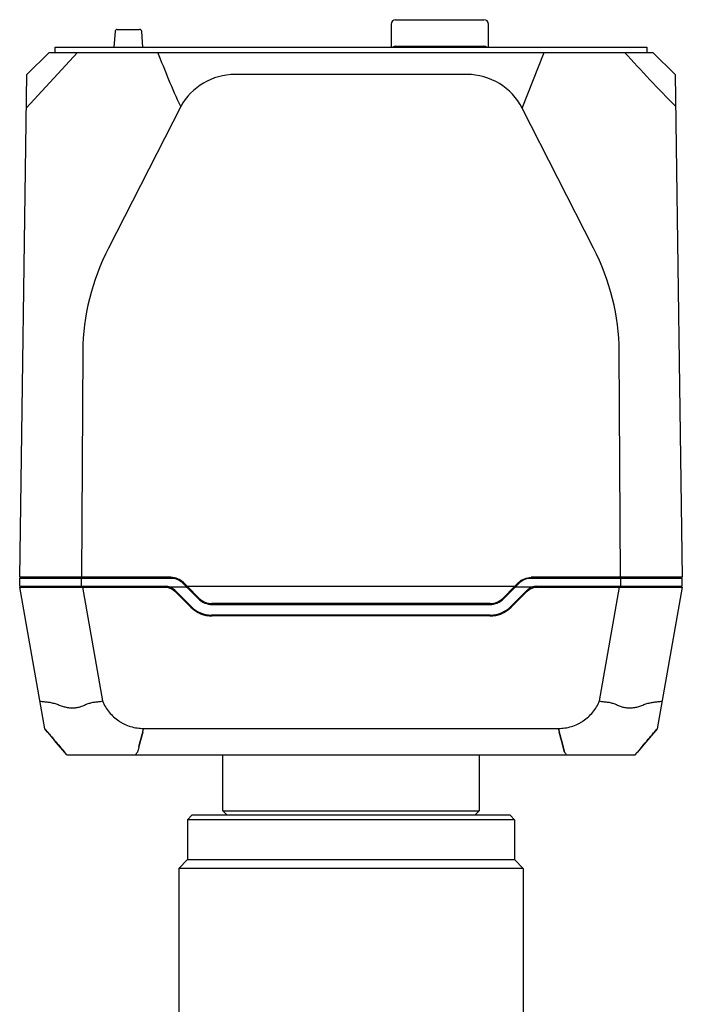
# Model space of a CAD drawing. Header units: millimetres. Extents: x 56 to 390, y 72 to 263.
# Tile 13 of 29: x 109 to 124, y 230 to 252. Entities that reach past the tile are written whole.
import ezdxf

# ---------------------------------------------------------------- set-up
doc = ezdxf.new("R2010")
doc.units = ezdxf.units.MM
doc.header["$LTSCALE"] = 23.1
doc.layers.add('00_COMPONENTS', color=7, linetype='CONTINUOUS')
doc.layers.add('20_ALL_FEATURES', color=7, linetype='CONTINUOUS')

msp = doc.modelspace()

# ---------------------------------------------------------------- linework, layer by layer
at = {"layer": '00_COMPONENTS', "color": 7}
for p, q in [((117.7975, 251.9106), (117.7975, 251.3906)), ((117.8975, 252.0106), (119.8975, 252.0106)), ((119.9975, 251.3906), (119.9975, 251.9106)), ((111.5455, 251.7442), (111.5202, 251.3906)), ((111.5953, 251.7906), (112.1022, 251.7906)), ((112.1774, 251.3906), (112.1521, 251.7442)), ((110.1875, 251.2706), (110.1875, 251.3906)), ((110.1875, 251.3906), (123.5875, 251.3906)), ((117.8975, 251.4106), (119.8975, 251.4106)), ((123.5875, 251.3906), (123.5875, 251.2706)), ((109.5357, 250.0062), (110.6955, 251.2706)), ((109.5464, 250.7707), (110.0534, 251.2706)), ((110.0534, 251.2706), (123.7216, 251.2706)), ((120.7618, 250.0062), (121.2592, 251.2706)), ((123.7216, 251.2706), (124.2286, 250.7707)), ((109.3875, 239.3906), (109.5464, 250.7707)), ((119.5138, 250.7707), (114.2603, 250.7707)), ((124.2286, 250.7707), (124.3875, 239.3906)), ((113.0331, 250.0454), (111.3999, 246.8422)), ((122.375, 246.8422), (120.7618, 250.0062)), ((110.8171, 244.5085), (110.7875, 239.3906)), ((122.9875, 239.3906), (122.9579, 244.5085)), ((112.8099, 239.3906), (109.3875, 239.3906)), ((109.3875, 239.1906), (109.3875, 239.3706)), ((109.3875, 239.3706), (112.9293, 239.3706)), ((110.7375, 239.3706), (110.7375, 239.3906)), ((110.7875, 239.1906), (110.7875, 239.3706)), ((111.3375, 239.3906), (111.3375, 239.3706)), ((120.8456, 239.3706), (124.3875, 239.3706)), ((124.3875, 239.3906), (120.965, 239.3906)), ((122.4375, 239.3706), (122.4375, 239.3906)), ((122.9875, 239.3706), (122.9875, 239.1906)), ((123.0375, 239.3906), (123.0375, 239.3706)), ((124.3875, 239.1906), (124.3875, 239.3706)), ((109.3875, 239.1906), (112.6837, 239.1906)), ((109.9533, 235.9615), (109.3875, 239.1706)), ((109.3875, 239.1706), (112.7913, 239.1706)), ((110.7375, 239.1706), (110.7375, 239.1906)), ((110.8084, 239.1706), (111.263, 236.5925)), ((111.3375, 239.1906), (111.3375, 239.1706)), ((112.7865, 239.1725), (113.1655, 239.1725)), ((113.2752, 238.7235), (112.8958, 239.1028)), ((113.4331, 238.9049), (113.0845, 239.2535)), ((113.0874, 239.2734), (113.4532, 238.9078)), ((113.0928, 239.2734), (113.1778, 239.1885)), ((113.1702, 239.1906), (113.1474, 239.1906)), ((113.1674, 239.1706), (113.1902, 239.1706)), ((113.4532, 238.9124), (113.1778, 239.1885)), ((113.1778, 239.1885), (120.5971, 239.1885)), ((120.3218, 238.9078), (120.6876, 239.2734)), ((120.5971, 239.1885), (120.3218, 238.9124)), ((120.6904, 239.2535), (120.3418, 238.9049)), ((120.8791, 239.1028), (120.5056, 238.7293)), ((120.5847, 239.1706), (120.6076, 239.1706)), ((120.5971, 239.1885), (120.6821, 239.2734)), ((120.6276, 239.1906), (120.6047, 239.1906)), ((120.6094, 239.1725), (120.9885, 239.1725)), ((120.9836, 239.1706), (124.3875, 239.1706)), ((121.0913, 239.1906), (124.3875, 239.1906)), ((122.4375, 239.1706), (122.4375, 239.1906)), ((122.5119, 236.5925), (122.9665, 239.1706)), ((123.0375, 239.1906), (123.0375, 239.1706)), ((124.3875, 239.1706), (123.8216, 235.9615)), ((113.2635, 238.7152), (112.9251, 239.0535)), ((120.8499, 239.0535), (120.5115, 238.7152)), ((113.2884, 238.7106), (113.2681, 238.7106)), ((113.7068, 238.7961), (120.0681, 238.7961)), ((120.0389, 238.795), (113.736, 238.795)), ((113.736, 238.7906), (120.0389, 238.7906)), ((113.7443, 238.776), (120.0307, 238.776)), ((120.5068, 238.7106), (120.4861, 238.7106)), ((120.0389, 238.536), (113.7277, 238.536)), ((120.0307, 238.516), (113.7443, 238.516)), ((114.5112, 238.516), (114.5112, 238.536)), ((114.5839, 238.536), (114.5849, 238.516)), ((114.5839, 238.536), (114.5849, 238.516)), ((119.19, 238.516), (119.1911, 238.536)), ((119.19, 238.516), (119.1911, 238.536)), ((119.2392, 238.536), (119.2392, 238.516)), ((109.9521, 235.9686), (109.9562, 235.964)), ((110.0171, 235.8867), (109.9533, 235.9615)), ((110.0171, 235.8867), (110.1766, 235.6998)), ((112.0865, 235.5599), (112.172, 235.8895)), ((112.1719, 235.8867), (112.0867, 235.5598)), ((112.172, 235.8895), (112.1925, 235.9686)), ((112.1925, 235.9686), (112.1912, 235.9615)), ((121.5837, 235.9615), (112.1912, 235.9615)), ((121.5837, 235.9615), (121.5824, 235.9686)), ((121.5824, 235.9686), (121.6029, 235.8895)), ((121.6029, 235.8895), (121.6518, 235.7013)), ((121.6518, 235.6998), (121.603, 235.8867)), ((123.8216, 235.9615), (123.4781, 235.5589)), ((123.8188, 235.964), (123.8229, 235.9686)), ((110.4575, 235.3706), (110.1766, 235.6998)), ((112.0851, 235.5535), (112.0663, 235.4815)), ((112.0851, 235.5535), (112.0663, 235.4815)), ((112.0865, 235.5589), (112.0851, 235.5535)), ((112.0865, 235.5589), (112.0851, 235.5535)), ((112.0865, 235.5589), (112.0851, 235.5535)), ((112.0862, 235.5589), (112.0865, 235.5599)), ((112.0867, 235.5598), (112.0865, 235.5589)), ((121.6518, 235.7014), (121.7205, 235.4364)), ((121.7205, 235.4364), (121.6518, 235.6998)), ((123.4781, 235.5589), (123.3736, 235.4364)), ((110.4575, 235.3706), (123.3174, 235.3706)), ((112.0631, 235.4694), (112.0544, 235.4363)), ((112.0547, 235.4373), (112.0544, 235.4363)), ((112.0663, 235.4815), (112.0631, 235.4694)), ((112.0663, 235.4815), (112.0631, 235.4694)), ((113.9875, 234.1046), (113.9875, 235.3706)), ((119.7875, 235.3706), (119.7875, 234.1046)), ((123.3174, 235.3706), (123.3736, 235.4364)), ((123.3736, 235.4364), (123.3743, 235.4372)), ((113.9875, 234.1046), (114.0875, 234.0046)), ((113.9875, 234.1046), (119.7875, 234.1046)), ((119.6875, 234.0046), (119.7875, 234.1046))]:
    msp.add_line(p, q, dxfattribs=at)
for centre, radius, start, end in [((117.8975, 251.9106), 0.1, 90, 180), ((119.8975, 251.9106), 0.1, 0, 90), ((111.5953, 251.7406), 0.05, 90, 175.91438), ((112.1022, 251.7406), 0.05, 4.08562, 90), ((117.8975, 251.3106), 0.1, 90, 126.86173), ((119.8975, 251.3106), 0.1, 53.13869, 90), ((114.2603, 249.3698), 1.4009, 89.99874, 151.16693), ((119.5139, 249.3698), 1.4009, 27.01758, 90.0013), ((112.8017, 238.9706), 0.4, 45.00559, 90.0056), ((120.9733, 238.9706), 0.4, 90, 135.00001), ((112.6423, 238.7706), 0.4, 45.00559, 90), ((112.6837, 238.8906), 0.3, 45.00559, 90), ((121.1327, 238.7706), 0.4, 90, 134.99441), ((121.0913, 238.8906), 0.3, 90, 134.99441), ((113.7443, 239.2161), 0.4401, 225.00559, 270), ((120.0307, 239.2161), 0.44, 270, 314.99441), ((113.7443, 239.1961), 0.6801, 225.00559, 270), ((113.7277, 239.1761), 0.64, 225.00559, 270), ((113.7361, 239.2169), 0.4219, 266.02682, 269.99105), ((120.0307, 239.1961), 0.68, 270, 314.99441), ((120.0389, 239.217), 0.4219, 270.00923, 273.9729), ((120.0389, 239.1961), 0.66, 269.99962, 314.99337), ((98.2527, 239.5197), 14.3855, 345.37197, 345.67964), ((135.5233, 239.5197), 14.3866, 194.3196, 194.62723), ((147.3125, 215.5146), 31.1441, 139.93689, 140.23102)]:
    msp.add_arc(centre, radius, start, end, dxfattribs=at)
for centre, major_axis, ratio, start_param, end_param in [((120.717, 244.4108), (9.8995, -0.1382), 0.706969, 2.8065939, 3.147371), ((113.058, 244.4108), (9.8995, 0.1382), 0.706969, -0.0057784, 0.3349987), ((112.8046, 238.9906), (-0.3313, 0.2243), 0.9997375, -1.7610226, -0.9891716), ((112.81, 238.9906), (0.3403, -0.2103), 0.999782, 1.3389823, 2.1244292)]:
    msp.add_ellipse(centre, major_axis=major_axis, ratio=ratio, start_param=start_param, end_param=end_param, dxfattribs=at)
for points, knots in [([(113.0331, 250.0454), (112.9351, 250.2428), (112.7628, 250.6519), (112.5983, 251.0634), (112.5157, 251.2706)], [0, 0, 0, 0, 0.4970136, 1, 1, 1, 1]), ([(124.2387, 250.0454), (124.0386, 250.2415), (123.6521, 250.6503), (123.2707, 251.0633), (123.0795, 251.2706)], [0, 0, 0, 0, 0.4983903, 1, 1, 1, 1]), ([(120.6821, 239.2734), (120.7189, 239.3102), (120.8079, 239.3699), (120.913, 239.3906), (120.965, 239.3906)], [0, 0, 0, 0, 0.4999934, 1, 1, 1, 1]), ([(120.6876, 239.2734), (120.7237, 239.3096), (120.8109, 239.3685), (120.9139, 239.3899), (120.965, 239.3906)], [0, 0, 0, 0, 0.499988, 1, 1, 1, 1]), ([(113.4532, 238.9124), (113.4865, 238.879), (113.5658, 238.8236), (113.6596, 238.7995), (113.7068, 238.7961)], [0, 0, 0, 0, 0.4990141, 1, 1, 1, 1]), ([(113.736, 238.7906), (113.684, 238.7906), (113.5789, 238.8114), (113.4899, 238.871), (113.4532, 238.9078)], [0, 0, 0, 0, 0.5000095, 1, 1, 1, 1]), ([(120.3218, 238.9078), (120.285, 238.871), (120.196, 238.8114), (120.091, 238.7906), (120.0389, 238.7906)], [0, 0, 0, 0, 0.4999889, 1, 1, 1, 1]), ([(120.0681, 238.7961), (120.1153, 238.7995), (120.2091, 238.8236), (120.2885, 238.879), (120.3218, 238.9124)], [0, 0, 0, 0, 0.5009845, 1, 1, 1, 1]), ([(109.8421, 236.5925), (109.8722, 236.5848), (109.9337, 236.5762), (110.0266, 236.5705), (110.1194, 236.5534), (110.2119, 236.5263), (110.3033, 236.4923), (110.3952, 236.461), (110.4876, 236.4394), (110.5796, 236.4322), (110.6692, 236.439), (110.755, 236.4605), (110.8368, 236.4921), (110.9173, 236.5266), (111.0009, 236.5537), (111.0878, 236.5706), (111.176, 236.5761), (111.2347, 236.5845), (111.263, 236.5925)], [0, 0, 0, 0, 0.0638571, 0.1267042, 0.1908486, 0.2568416, 0.3241168, 0.3908784, 0.4557243, 0.518313, 0.5792075, 0.6391982, 0.6990467, 0.7589287, 0.8187834, 0.8789653, 0.9397459, 1, 1, 1, 1]), ([(111.263, 236.5925), (111.2814, 236.547), (111.3262, 236.4591), (111.4112, 236.3381), (111.5123, 236.2296), (111.6098, 236.1532), (111.6938, 236.101), (111.7815, 236.0548), (111.8977, 236.0101), (112.0437, 235.9789), (112.1429, 235.9707), (112.1925, 235.9686)], [0, 0, 0, 0, 0.1241178, 0.2485071, 0.3731428, 0.4980598, 0.560664, 0.6233271, 0.74872, 0.8742988, 1, 1, 1, 1]), ([(121.5824, 235.9686), (121.632, 235.9707), (121.7312, 235.9789), (121.8773, 236.0101), (121.9935, 236.0548), (122.0812, 236.101), (122.1652, 236.1532), (122.2627, 236.2296), (122.3638, 236.3381), (122.4488, 236.4591), (122.4936, 236.547), (122.5119, 236.5925)], [0, 0, 0, 0, 0.1256978, 0.2512757, 0.376673, 0.4393369, 0.5019404, 0.6268564, 0.7514921, 0.8758821, 1, 1, 1, 1]), ([(122.5119, 236.5925), (122.5402, 236.5845), (122.599, 236.5761), (122.6872, 236.5707), (122.774, 236.5538), (122.8576, 236.5266), (122.9381, 236.4921), (123.0199, 236.4605), (123.1058, 236.439), (123.1954, 236.4322), (123.2873, 236.4394), (123.3798, 236.461), (123.4716, 236.4922), (123.5631, 236.5263), (123.6556, 236.5533), (123.7484, 236.5705), (123.8412, 236.5761), (123.9027, 236.5848), (123.9329, 236.5925)], [0, 0, 0, 0, 0.0602557, 0.1210378, 0.1812198, 0.2410744, 0.3009565, 0.3608049, 0.4207951, 0.4816886, 0.5442758, 0.6091197, 0.6758786, 0.7431514, 0.8091433, 0.8732886, 0.9361383, 1, 1, 1, 1]), ([(109.9562, 235.964), (109.9614, 235.958), (109.9831, 235.9334), (110.0044, 235.9085), (110.0205, 235.8895)], [0, 0, 0, 0, 0.2429774, 1, 1, 1, 1]), ([(110.0205, 235.8895), (110.047, 235.8583), (110.0995, 235.7954), (110.152, 235.7326), (110.1785, 235.7013)], [0, 0, 0, 0, 0.5000001, 1, 1, 1, 1]), ([(123.4768, 235.5599), (123.5231, 235.6148), (123.593, 235.6968), (123.6852, 235.807), (123.7312, 235.8621), (123.7544, 235.8895)], [0, 0, 0, 0, 0.500021, 0.750017, 1, 1, 1, 1]), ([(110.1785, 235.7014), (110.2168, 235.656), (110.2916, 235.5681), (110.3655, 235.4795), (110.4014, 235.4364)], [0, 0, 0, 0, 0.5142421, 1, 1, 1, 1]), ([(112.0109, 235.3706), (112.0167, 235.3823), (112.0299, 235.4051), (112.0457, 235.4264), (112.0545, 235.4364)], [0, 0, 0, 0, 0.4932081, 1, 1, 1, 1]), ([(121.7639, 235.3706), (121.7582, 235.3822), (121.745, 235.4051), (121.7292, 235.4263), (121.7205, 235.4364)], [0, 0, 0, 0, 0.4932108, 1, 1, 1, 1])]:
    msp.add_open_spline(points, degree=3, knots=knots, dxfattribs=at)
msp.add_open_spline([(123.7544, 235.8895), (123.7757, 235.9146), (123.797, 235.9394), (123.8188, 235.964)], degree=3, dxfattribs=at)
at = {"layer": '20_ALL_FEATURES', "color": 7}
for p, q in [((113.2875, 234.0046), (113.1875, 233.9046)), ((120.4875, 234.0046), (113.2875, 234.0046)), ((120.4875, 234.0046), (120.5875, 233.9046)), ((113.1875, 233.9046), (113.1875, 233.0046)), ((120.5875, 233.9046), (113.1875, 233.9046)), ((120.5875, 233.9046), (120.5875, 233.0046)), ((113.1875, 233.0046), (112.9875, 232.8046)), ((113.1875, 233.0046), (120.5875, 233.0046)), ((120.5875, 233.0046), (120.7875, 232.8046)), ((112.9875, 232.8046), (112.9875, 227.9046)), ((120.7875, 232.8046), (112.9875, 232.8046)), ((120.7875, 232.8046), (120.7875, 227.9046))]:
    msp.add_line(p, q, dxfattribs=at)

doc.saveas('drawing.dxf')
